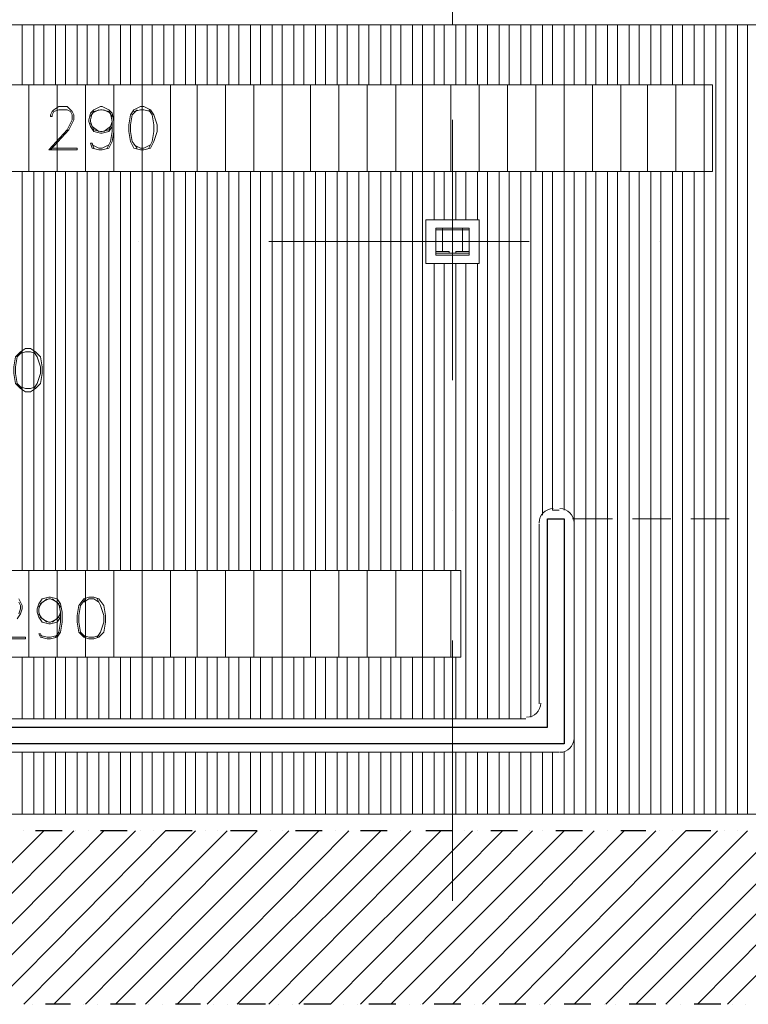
# Model space of a CAD drawing. Header units: metres. Extents: x 5.7 to 89.8, y 4 to 63.5.
# Tile 33 of 45: x 47.1 to 51.3, y 25.3 to 30.9. Entities that reach past the tile are written whole.
import ezdxf

# ---------------------------------------------------------------- set-up
doc = ezdxf.new("R2010")
doc.units = ezdxf.units.M
doc.header["$MEASUREMENT"] = 0
for name, color, linetype in [('PDF10_ax', 7, 'Continuous'), ('PDF10_column', 7, 'Continuous'), ('PDF10_halozen', 7, 'Continuous'), ('PDF10_hatch-plan', 7, 'Continuous'), ('PDF10_khatchin', 7, 'Continuous'), ('PDF10_Layer5', 7, 'Continuous'), ('PDF10_saghf kazeb', 7, 'Continuous'), ('PDF10_textt', 7, 'Continuous'), ('PDF10_wall', 7, 'Continuous')]:
    doc.layers.add(name, color=color, linetype=linetype)

msp = doc.modelspace()

# ---------------------------------------------------------------- linework, layer by layer
at = {"layer": 'PDF10_ax', "lineweight": 9}
for points in [[(49.5846, 30.364), (49.5846, 28.8615)], [(47.774, 29.6609), (47.774, 29.6609)], [(48.5252, 29.6609), (50.0277, 29.6609)], [(50.7789, 29.6609), (50.7789, 29.6609)], [(49.5846, 28.1103), (49.5846, 28.1103)], [(49.5846, 27.359), (49.5846, 25.8566)]]:
    msp.add_lwpolyline(points, dxfattribs=at)
at = {"layer": 'PDF10_column', "lineweight": 18}
for points in [[(49.5846, 31.4138), (49.5846, 30.9129)], [(49.6424, 29.5935), (49.5268, 29.5935), (49.6424, 29.5935)]]:
    msp.add_lwpolyline(points, dxfattribs=at)
for points in [[(49.4883, 29.7379), (49.6809, 29.7379), (49.6809, 29.5838), (49.4883, 29.5838)], [(49.5268, 29.6031), (49.4883, 29.6031), (49.4883, 29.5935), (49.5654, 29.5935), (49.5654, 29.6031), (49.5268, 29.6031), (49.5268, 29.7283), (49.5654, 29.7283), (49.4883, 29.7283), (49.5268, 29.7283)], [(49.6424, 29.7283), (49.5268, 29.7283), (49.5268, 29.7379), (49.6424, 29.7379)], [(49.6424, 29.6031), (49.6039, 29.6031), (49.6039, 29.5935), (49.6809, 29.5935), (49.6809, 29.6031), (49.6424, 29.6031), (49.6424, 29.7283), (49.6809, 29.7283), (49.6039, 29.7283), (49.6424, 29.7283)]]:
    msp.add_lwpolyline(points, close=True, dxfattribs=at)
at = {"layer": 'PDF10_halozen', "lineweight": 25}
for points in [[(47.1094, 26.2611), (47.1094, 26.2611)], [(47.3309, 26.2611), (47.1768, 26.2611)], [(47.408, 26.2611), (47.408, 26.2611)], [(47.485, 26.2611), (47.485, 26.2611)], [(47.7065, 26.2611), (47.5524, 26.2611)], [(47.7836, 26.2611), (47.7836, 26.2611)], [(47.8606, 26.2611), (47.8606, 26.2611)], [(48.0822, 26.2611), (47.9281, 26.2611)], [(48.1592, 26.2611), (48.1592, 26.2611)], [(48.2266, 26.2611), (48.2266, 26.2611)], [(48.4578, 26.2611), (48.3037, 26.2611)], [(48.5348, 26.2611), (48.5348, 26.2611)], [(48.6022, 26.2611), (48.6022, 26.2611)], [(48.8334, 26.2611), (48.6793, 26.2611)], [(48.9104, 26.2611), (48.9104, 26.2611)], [(48.9779, 26.2611), (48.9779, 26.2611)], [(49.209, 26.2611), (49.0549, 26.2611)], [(49.2861, 26.2611), (49.2861, 26.2611)], [(49.3535, 26.2611), (49.3535, 26.2611)], [(49.5846, 26.2611), (49.4305, 26.2611)], [(49.652, 26.2611), (49.652, 26.2611)], [(49.7291, 26.2611), (49.7291, 26.2611)], [(49.9602, 26.2611), (49.8061, 26.2611)], [(50.0277, 26.2611), (50.0277, 26.2611)], [(50.1047, 26.2611), (50.1047, 26.2611)], [(50.3359, 26.2611), (50.1818, 26.2611)], [(50.4033, 26.2611), (50.4033, 26.2611)], [(50.4803, 26.2611), (50.4803, 26.2611)], [(50.7018, 26.2611), (50.5574, 26.2611)], [(50.7789, 26.2611), (50.7789, 26.2611)], [(50.8559, 26.2611), (50.8559, 26.2611)], [(51.0775, 26.2611), (50.933, 26.2611)], [(51.1545, 26.2611), (51.1545, 26.2611)], [(51.2316, 26.2611), (51.2316, 26.2611)], [(47.1576, 25.2594), (47.1576, 25.2594)], [(47.3791, 25.2594), (47.2346, 25.2594)], [(47.4561, 25.2594), (47.4561, 25.2594)], [(47.5332, 25.2594), (47.5332, 25.2594)], [(47.7547, 25.2594), (47.6102, 25.2594)], [(47.8317, 25.2594), (47.8317, 25.2594)], [(47.9088, 25.2594), (47.9088, 25.2594)], [(48.1303, 25.2594), (47.9858, 25.2594)], [(48.2074, 25.2594), (48.2074, 25.2594)], [(48.2844, 25.2594), (48.2844, 25.2594)], [(48.5059, 25.2594), (48.3518, 25.2594)], [(48.583, 25.2594), (48.583, 25.2594)], [(48.66, 25.2594), (48.66, 25.2594)], [(48.8816, 25.2594), (48.7275, 25.2594)], [(48.9586, 25.2594), (48.9586, 25.2594)], [(49.0356, 25.2594), (49.0356, 25.2594)], [(49.2572, 25.2594), (49.1031, 25.2594)], [(49.3342, 25.2594), (49.3342, 25.2594)], [(49.4016, 25.2594), (49.4016, 25.2594)], [(49.6328, 25.2594), (49.4787, 25.2594)], [(49.7098, 25.2594), (49.7098, 25.2594)], [(49.7773, 25.2594), (49.7773, 25.2594)], [(50.0084, 25.2594), (49.8543, 25.2594)], [(50.0855, 25.2594), (50.0855, 25.2594)], [(50.1529, 25.2594), (50.1529, 25.2594)], [(50.384, 25.2594), (50.2299, 25.2594)], [(50.4611, 25.2594), (50.4611, 25.2594)], [(50.5285, 25.2594), (50.5285, 25.2594)], [(50.7596, 25.2594), (50.6055, 25.2594)], [(50.8271, 25.2594), (50.8271, 25.2594)], [(50.9041, 25.2594), (50.9041, 25.2594)], [(51.1353, 25.2594), (50.9812, 25.2594)], [(51.2027, 25.2594), (51.2027, 25.2594)], [(51.2797, 25.2594), (51.2797, 25.2594)]]:
    msp.add_lwpolyline(points, dxfattribs=at)
at = {"layer": 'PDF10_hatch-plan', "lineweight": 18}
for points in [[(47.0998, 30.5662), (47.0998, 30.9129)], [(47.1672, 30.5662), (47.1672, 30.9129)], [(47.225, 30.5662), (47.225, 30.9129)], [(47.2924, 30.5662), (47.2924, 30.9129)], [(47.3502, 30.5662), (47.3502, 30.9129)], [(47.4176, 30.5662), (47.4176, 30.9129)], [(47.4754, 30.5662), (47.4754, 30.9129)], [(47.5428, 30.5662), (47.5428, 30.9129)], [(47.6006, 30.5662), (47.6006, 30.9129)], [(47.668, 30.5662), (47.668, 30.9129)], [(47.7258, 30.5662), (47.7258, 30.9129)], [(47.7932, 26.9064), (47.7932, 27.2627), (47.7932, 27.7635), (47.7932, 29.6609), (47.7932, 30.0654), (47.7932, 30.5662), (47.7932, 30.9129)], [(47.851, 30.5662), (47.851, 30.9129)], [(47.9184, 30.5662), (47.9184, 30.9129)], [(47.9762, 30.5662), (47.9762, 30.9129)], [(48.0436, 30.5662), (48.0436, 30.9129)], [(48.1014, 30.5662), (48.1014, 30.9129)], [(48.1688, 30.5662), (48.1688, 30.9129)], [(48.2266, 30.5662), (48.2266, 30.9129)], [(48.294, 30.5662), (48.294, 30.9129)], [(48.3518, 30.5662), (48.3518, 30.9129)], [(48.4193, 30.5662), (48.4193, 30.9129)], [(48.477, 30.5662), (48.477, 30.9129)], [(48.5445, 30.5662), (48.5445, 30.9129)], [(48.6022, 26.9064), (48.6022, 27.2627), (48.6022, 27.7635), (48.6022, 29.6609), (48.6022, 30.0654), (48.6022, 30.5662), (48.6022, 30.9129)], [(48.6697, 30.5662), (48.6697, 30.9129)], [(48.7275, 30.5662), (48.7275, 30.9129)], [(48.7949, 30.5662), (48.7949, 30.9129)], [(48.8527, 30.5662), (48.8527, 30.9129)], [(48.9201, 30.5662), (48.9201, 30.9129)], [(48.9779, 30.5662), (48.9779, 30.9129)], [(49.0453, 30.5662), (49.0453, 30.9129)], [(49.1031, 30.5662), (49.1031, 30.9129)], [(49.1705, 30.5662), (49.1705, 30.9129)], [(49.2283, 30.5662), (49.2283, 30.9129)], [(49.2861, 30.5662), (49.2861, 30.9129)], [(49.3535, 30.5662), (49.3535, 30.9129)], [(49.4113, 26.9064), (49.4113, 27.2627), (49.4113, 27.7635), (49.4113, 29.6609), (49.4113, 30.0654), (49.4113, 30.5662), (49.4113, 30.9129)], [(49.4787, 30.5662), (49.4787, 30.9129)], [(49.5365, 30.5662), (49.5365, 30.9129)], [(49.6039, 30.5662), (49.6039, 30.9129)], [(49.6617, 30.5662), (49.6617, 30.9129)], [(49.7291, 30.5662), (49.7291, 30.9129)], [(49.7869, 30.5662), (49.7869, 30.9129)], [(49.8543, 30.5662), (49.8543, 30.9129)], [(49.9121, 30.5662), (49.9121, 30.9129)], [(49.9795, 30.5662), (49.9795, 30.9129)], [(50.0373, 30.5662), (50.0373, 30.9129)], [(50.1047, 30.5662), (50.1047, 30.9129)], [(50.1625, 30.5662), (50.1625, 30.9129)], [(50.2299, 28.1103), (50.2299, 29.6609), (50.2299, 30.0654), (50.2299, 30.5662), (50.2299, 30.9129)], [(50.2877, 30.5662), (50.2877, 30.9129)], [(50.3551, 30.5662), (50.3551, 30.9129)], [(50.4129, 30.5662), (50.4129, 30.9129)], [(50.4803, 30.5662), (50.4803, 30.9129)], [(50.5381, 30.5662), (50.5381, 30.9129)], [(50.6055, 30.5662), (50.6055, 30.9129)], [(50.6633, 30.5662), (50.6633, 30.9129)], [(50.7307, 30.5662), (50.7307, 30.9129)], [(50.7885, 30.5662), (50.7885, 30.9129)], [(50.8559, 30.5662), (50.8559, 30.9129)], [(50.9137, 30.5662), (50.9137, 30.9129)], [(50.9812, 30.5662), (50.9812, 30.9129)], [(51.0389, 26.3574), (51.0389, 28.0621), (51.0389, 29.6609), (51.0389, 30.0654), (51.0389, 30.5662), (51.0389, 30.9129)], [(51.1064, 26.3574), (51.1064, 28.0621), (51.1064, 29.6609), (51.1064, 30.9129)], [(51.1641, 26.3574), (51.1641, 28.0621), (51.1641, 29.6609), (51.1641, 30.9129)], [(51.2316, 26.3574), (51.2316, 28.0621), (51.2316, 29.6609), (51.2316, 30.9129)], [(51.2894, 26.3574), (51.2894, 28.0621), (51.2894, 29.6609), (51.2894, 30.9129)], [(47.1383, 30.0654), (47.1383, 30.5662)], [(47.302, 30.0654), (47.302, 30.5662)], [(47.4658, 30.0654), (47.4658, 30.5662)], [(47.6295, 30.0654), (47.6295, 30.5662)], [(47.957, 30.0654), (47.957, 30.5662)], [(48.1111, 30.0654), (48.1111, 30.5662)], [(48.2748, 30.0654), (48.2748, 30.5662)], [(48.4385, 30.0654), (48.4385, 30.5662)], [(48.766, 30.0654), (48.766, 30.5662)], [(48.9297, 30.0654), (48.9297, 30.5662)], [(49.0934, 30.0654), (49.0934, 30.5662)], [(49.2572, 30.0654), (49.2572, 30.5662)], [(49.575, 30.0654), (49.575, 30.5662)], [(49.7387, 30.0654), (49.7387, 30.5662)], [(49.9025, 30.0654), (49.9025, 30.5662)], [(50.0662, 30.0654), (50.0662, 30.5662)], [(50.3936, 30.0654), (50.3936, 30.5662)], [(50.5574, 30.0654), (50.5574, 30.5662)], [(50.7115, 30.0654), (50.7115, 30.5662)], [(50.8752, 30.0654), (50.8752, 30.5662)], [(47.0998, 27.7635), (47.0998, 29.6609), (47.0998, 30.0654)], [(47.1672, 27.7635), (47.1672, 29.6609), (47.1672, 30.0654)], [(47.225, 27.7635), (47.225, 29.6609), (47.225, 30.0654)], [(47.2924, 27.7635), (47.2924, 29.6609), (47.2924, 30.0654)], [(47.3502, 27.7635), (47.3502, 29.6609), (47.3502, 30.0654)], [(47.4176, 27.7635), (47.4176, 29.6609), (47.4176, 30.0654)], [(47.4754, 27.7635), (47.4754, 29.6609), (47.4754, 30.0654)], [(47.5428, 27.7635), (47.5428, 29.6609), (47.5428, 30.0654)], [(47.6006, 27.7635), (47.6006, 29.6609), (47.6006, 30.0654)], [(47.668, 27.7635), (47.668, 29.6609), (47.668, 30.0654)], [(47.7258, 27.7635), (47.7258, 29.6609), (47.7258, 30.0654)], [(47.851, 27.7635), (47.851, 29.6609), (47.851, 30.0654)], [(47.9184, 27.7635), (47.9184, 29.6609), (47.9184, 30.0654)], [(47.9762, 27.7635), (47.9762, 29.6609), (47.9762, 30.0654)], [(48.0436, 27.7635), (48.0436, 29.6609), (48.0436, 30.0654)], [(48.1014, 27.7635), (48.1014, 29.6609), (48.1014, 30.0654)], [(48.1688, 27.7635), (48.1688, 29.6609), (48.1688, 30.0654)], [(48.2266, 27.7635), (48.2266, 29.6609), (48.2266, 30.0654)], [(48.294, 27.7635), (48.294, 29.6609), (48.294, 30.0654)], [(48.3518, 27.7635), (48.3518, 29.6609), (48.3518, 30.0654)], [(48.4193, 27.7635), (48.4193, 29.6609), (48.4193, 30.0654)], [(48.477, 27.7635), (48.477, 29.6609), (48.477, 30.0654)], [(48.5445, 27.7635), (48.5445, 29.6609), (48.5445, 30.0654)], [(48.6697, 27.7635), (48.6697, 29.6609), (48.6697, 30.0654)], [(48.7275, 27.7635), (48.7275, 29.6609), (48.7275, 30.0654)], [(48.7949, 27.7635), (48.7949, 29.6609), (48.7949, 30.0654)], [(48.8527, 27.7635), (48.8527, 29.6609), (48.8527, 30.0654)], [(48.9201, 27.7635), (48.9201, 29.6609), (48.9201, 30.0654)], [(48.9779, 27.7635), (48.9779, 29.6609), (48.9779, 30.0654)], [(49.0453, 27.7635), (49.0453, 29.6609), (49.0453, 30.0654)], [(49.1031, 27.7635), (49.1031, 29.6609), (49.1031, 30.0654)], [(49.1705, 27.7635), (49.1705, 29.6609), (49.1705, 30.0654)], [(49.2283, 27.7635), (49.2283, 29.6609), (49.2283, 30.0654)], [(49.2861, 27.7635), (49.2861, 29.6609), (49.2861, 30.0654)], [(49.3535, 27.7635), (49.3535, 29.6609), (49.3535, 30.0654)], [(49.4787, 29.7861), (49.4787, 30.0654)], [(49.5365, 29.7861), (49.5365, 30.0654)], [(49.6039, 29.7861), (49.6039, 30.0654)], [(49.6617, 29.7861), (49.6617, 30.0654)], [(49.7291, 29.7861), (49.7291, 30.0654)], [(49.7869, 26.9064), (49.7869, 29.6609), (49.7869, 30.0654)], [(49.8543, 26.9064), (49.8543, 29.6609), (49.8543, 30.0654)], [(49.9121, 26.9064), (49.9121, 29.6609), (49.9121, 30.0654)], [(49.9795, 26.9064), (49.9795, 29.6609), (49.9795, 30.0654)], [(50.0373, 26.916), (50.0373, 29.6609), (50.0373, 30.0654)], [(50.1047, 28.0814), (50.1047, 29.6609), (50.1047, 30.0654)], [(50.1625, 28.1103), (50.1625, 29.6609), (50.1625, 30.0654)], [(50.2877, 26.3574), (50.2877, 28.0621), (50.2877, 29.6609), (50.2877, 30.0654)], [(50.3551, 26.3574), (50.3551, 28.0621), (50.3551, 29.6609), (50.3551, 30.0654)], [(50.4129, 26.3574), (50.4129, 28.0621), (50.4129, 29.6609), (50.4129, 30.0654)], [(50.4803, 26.3574), (50.4803, 28.0621), (50.4803, 29.6609), (50.4803, 30.0654)], [(50.5381, 26.3574), (50.5381, 28.0621), (50.5381, 29.6609), (50.5381, 30.0654)], [(50.6055, 26.3574), (50.6055, 28.0621), (50.6055, 29.6609), (50.6055, 30.0654)], [(50.6633, 26.3574), (50.6633, 28.0621), (50.6633, 29.6609), (50.6633, 30.0654)], [(50.7307, 26.3574), (50.7307, 28.0621), (50.7307, 29.6609), (50.7307, 30.0654)], [(50.7885, 26.3574), (50.7885, 28.0621), (50.7885, 29.6609), (50.7885, 30.0654)], [(50.8559, 26.3574), (50.8559, 28.0621), (50.8559, 29.6609), (50.8559, 30.0654)], [(50.9137, 26.3574), (50.9137, 28.0621), (50.9137, 29.6609), (50.9137, 30.0654)], [(50.9812, 26.3574), (50.9812, 28.0621), (50.9812, 29.6609), (50.9812, 30.0654)], [(49.4787, 27.7635), (49.4787, 29.5357)], [(49.5365, 27.7635), (49.5365, 29.5357)], [(49.6039, 27.7635), (49.6039, 29.5357)], [(49.6617, 26.9064), (49.6617, 29.5357)], [(49.7291, 26.9064), (49.7291, 29.5357)], [(47.1383, 27.2627), (47.1383, 27.7635)], [(47.302, 27.2627), (47.302, 27.7635)], [(47.4658, 27.2627), (47.4658, 27.7635)], [(47.6295, 27.2627), (47.6295, 27.7635)], [(47.957, 27.2627), (47.957, 27.7635)], [(48.1111, 27.2627), (48.1111, 27.7635)], [(48.2748, 27.2627), (48.2748, 27.7635)], [(48.4385, 27.2627), (48.4385, 27.7635)], [(48.766, 27.2627), (48.766, 27.7635)], [(48.9297, 27.2627), (48.9297, 27.7635)], [(49.0934, 27.2627), (49.0934, 27.7635)], [(49.2572, 27.2627), (49.2572, 27.7635)], [(49.575, 27.2627), (49.575, 27.7635)], [(51.1738, 25.2594), (53.389, 27.4746)], [(47.0998, 26.9064), (47.0998, 27.2627)], [(47.1672, 26.9064), (47.1672, 27.2627)], [(47.225, 26.9064), (47.225, 27.2627)], [(47.2924, 26.9064), (47.2924, 27.2627)], [(47.3502, 26.9064), (47.3502, 27.2627)], [(47.4176, 26.9064), (47.4176, 27.2627)], [(47.4754, 26.9064), (47.4754, 27.2627)], [(47.5428, 26.9064), (47.5428, 27.2627)], [(47.6006, 26.9064), (47.6006, 27.2627)], [(47.668, 26.9064), (47.668, 27.2627)], [(47.7258, 26.9064), (47.7258, 27.2627)], [(47.851, 26.9064), (47.851, 27.2627)], [(47.9184, 26.9064), (47.9184, 27.2627)], [(47.9762, 26.9064), (47.9762, 27.2627)], [(48.0436, 26.9064), (48.0436, 27.2627)], [(48.1014, 26.9064), (48.1014, 27.2627)], [(48.1688, 26.9064), (48.1688, 27.2627)], [(48.2266, 26.9064), (48.2266, 27.2627)], [(48.294, 26.9064), (48.294, 27.2627)], [(48.3518, 26.9064), (48.3518, 27.2627)], [(48.4193, 26.9064), (48.4193, 27.2627)], [(48.477, 26.9064), (48.477, 27.2627)], [(48.5445, 26.9064), (48.5445, 27.2627)], [(48.6697, 26.9064), (48.6697, 27.2627)], [(48.7275, 26.9064), (48.7275, 27.2627)], [(48.7949, 26.9064), (48.7949, 27.2627)], [(48.8527, 26.9064), (48.8527, 27.2627)], [(48.9201, 26.9064), (48.9201, 27.2627)], [(48.9779, 26.9064), (48.9779, 27.2627)], [(49.0453, 26.9064), (49.0453, 27.2627)], [(49.1031, 26.9064), (49.1031, 27.2627)], [(49.1705, 26.9064), (49.1705, 27.2627)], [(49.2283, 26.9064), (49.2283, 27.2627)], [(49.2861, 26.9064), (49.2861, 27.2627)], [(49.3535, 26.9064), (49.3535, 27.2627)], [(49.4787, 26.9064), (49.4787, 27.2627)], [(49.5365, 26.9064), (49.5365, 27.2627)], [(49.6039, 26.9064), (49.6039, 27.2627)], [(47.0998, 26.3574), (47.0998, 26.7137)], [(47.1672, 26.3574), (47.1672, 26.7137)], [(47.225, 26.3574), (47.225, 26.7137)], [(47.2924, 26.3574), (47.2924, 26.7137)], [(47.3502, 26.3574), (47.3502, 26.7137)], [(47.4176, 26.3574), (47.4176, 26.7137)], [(47.4754, 26.3574), (47.4754, 26.7137)], [(47.5428, 26.3574), (47.5428, 26.7137)], [(47.6006, 26.3574), (47.6006, 26.7137)], [(47.668, 26.3574), (47.668, 26.7137)], [(47.7258, 26.3574), (47.7258, 26.7137)], [(47.7932, 26.3574), (47.7932, 26.7137)], [(47.851, 26.3574), (47.851, 26.7137)], [(47.9184, 26.3574), (47.9184, 26.7137)], [(47.9762, 26.3574), (47.9762, 26.7137)], [(48.0436, 26.3574), (48.0436, 26.7137)], [(48.1014, 26.3574), (48.1014, 26.7137)], [(48.1688, 26.3574), (48.1688, 26.7137)], [(48.2266, 26.3574), (48.2266, 26.7137)], [(48.294, 26.3574), (48.294, 26.7137)], [(48.3518, 26.3574), (48.3518, 26.7137)], [(48.4193, 26.3574), (48.4193, 26.7137)], [(48.477, 26.3574), (48.477, 26.7137)], [(48.5445, 26.3574), (48.5445, 26.7137)], [(48.6022, 26.3574), (48.6022, 26.7137)], [(48.6697, 26.3574), (48.6697, 26.7137)], [(48.7275, 26.3574), (48.7275, 26.7137)], [(48.7949, 26.3574), (48.7949, 26.7137)], [(48.8527, 26.3574), (48.8527, 26.7137)], [(48.9201, 26.3574), (48.9201, 26.7137)], [(48.9779, 26.3574), (48.9779, 26.7137)], [(49.0453, 26.3574), (49.0453, 26.7137)], [(49.1031, 26.3574), (49.1031, 26.7137)], [(49.1705, 26.3574), (49.1705, 26.7137)], [(49.2283, 26.3574), (49.2283, 26.7137)], [(49.2861, 26.3574), (49.2861, 26.7137)], [(49.3535, 26.3574), (49.3535, 26.7137)], [(49.4113, 26.3574), (49.4113, 26.7137)], [(49.4787, 26.3574), (49.4787, 26.7137)], [(49.5365, 26.3574), (49.5365, 26.7137)], [(49.6039, 26.3574), (49.6039, 26.7137)], [(49.6617, 26.3574), (49.6617, 26.7137)], [(49.7291, 26.3574), (49.7291, 26.7137)], [(49.7869, 26.3574), (49.7869, 26.7137)], [(49.8543, 26.3574), (49.8543, 26.7137)], [(49.9121, 26.3574), (49.9121, 26.7137)], [(49.9795, 26.3574), (49.9795, 26.7137)], [(50.0373, 26.3574), (50.0373, 26.7137)], [(50.1047, 26.3574), (50.1047, 26.7137)], [(50.1625, 26.3574), (50.1625, 26.7137)], [(50.2299, 26.3574), (50.2299, 26.7137)], [(46.2233, 25.2594), (47.225, 26.2611)], [(46.4063, 25.2594), (47.3983, 26.2611)], [(46.5797, 25.2594), (47.5717, 26.2611)], [(46.7531, 25.2594), (47.7547, 26.2611)], [(46.936, 25.2594), (47.9281, 26.2611)], [(47.1094, 25.2594), (48.1014, 26.2611)], [(47.2828, 25.2594), (48.2844, 26.2611)], [(47.4658, 25.2594), (48.4578, 26.2611)], [(47.6391, 25.2594), (48.6408, 26.2611)], [(47.8125, 25.2594), (48.8141, 26.2611)], [(47.9955, 25.2594), (48.9875, 26.2611)], [(48.1688, 25.2594), (49.1705, 26.2611)], [(48.3422, 25.2594), (49.3438, 26.2611)], [(48.5252, 25.2594), (49.5172, 26.2611)], [(48.6986, 25.2594), (49.7002, 26.2611)], [(48.8816, 25.2594), (49.8736, 26.2611)], [(49.0549, 25.2594), (50.0469, 26.2611)], [(49.2283, 25.2594), (50.2299, 26.2611)], [(49.4113, 25.2594), (50.4033, 26.2611)], [(49.5846, 25.2594), (50.5766, 26.2611)], [(49.758, 25.2594), (50.7596, 26.2611)], [(49.941, 25.2594), (50.933, 26.2611)], [(50.1143, 25.2594), (51.116, 26.2611)], [(50.2877, 25.2594), (51.2894, 26.2611)], [(50.4707, 25.2594), (51.4627, 26.2611)], [(50.6441, 25.2594), (51.6457, 26.2611)], [(50.8174, 25.2594), (51.8191, 26.2611)], [(51.0004, 25.2594), (51.9924, 26.2611)]]:
    msp.add_lwpolyline(points, dxfattribs=at)
at = {"layer": 'PDF10_khatchin', "lineweight": 18}
for points in [[(50.5092, 28.0621), (50.2781, 28.0621)], [(50.8463, 28.0621), (50.6248, 28.0621)], [(51.1834, 28.0621), (50.9619, 28.0621)]]:
    msp.add_lwpolyline(points, dxfattribs=at)
at = {"layer": 'PDF10_Layer5', "lineweight": 13}
for points in [[(43.7192, 30.9129), (51.4531, 30.9129)], [(50.201, 28.1103), (50.1625, 28.1103)], [(50.0855, 28.0332), (50.0855, 26.993)], [(50.2877, 28.0332), (50.2877, 26.7908)], [(50.0084, 26.9064), (44.4608, 26.9064)], [(50.201, 26.7137), (44.2682, 26.7137)]]:
    msp.add_lwpolyline(points, dxfattribs=at)
msp.add_lwpolyline([(49.7387, 29.7861), (49.4305, 29.7861), (49.4305, 29.5357), (49.7387, 29.5357)], close=True, dxfattribs=at)
msp.add_lwpolyline([(49.7387, 29.7861), (49.4305, 29.7861), (49.4305, 29.5357), (49.7387, 29.5357)], close=True, dxfattribs=at)
for centre, start, end in [((50.1673, 28.038), 90, 180), ((50.2058, 28.038), 0.0055, 90), ((50.0132, 26.9979), 270, 360), ((50.2058, 26.7956), 270, 360)]:
    msp.add_arc(centre, 0.0819, start, end, dxfattribs=at)
at = {"layer": 'PDF10_saghf kazeb', "lineweight": 18}
msp.add_lwpolyline([(51.6842, 30.7588), (52.0598, 30.7588), (52.0598, 26.3574), (36.4573, 26.3574), (36.4573, 26.7619)], dxfattribs=at)
for points in [[(44.0852, 30.0654), (44.0852, 30.5662), (51.0871, 30.5662), (51.0871, 30.0654)], [(49.6328, 27.7635), (49.6328, 27.2627), (44.8364, 27.2627), (44.8364, 27.7635)]]:
    msp.add_lwpolyline(points, close=True, dxfattribs=at)
at = {"layer": 'PDF10_textt', "lineweight": 20}
for points in [[(47.2635, 30.2002), (47.4176, 30.2002), (47.4176, 30.1906), (47.2539, 30.1906), (47.3598, 30.3062), (47.3791, 30.3447), (47.3887, 30.364), (47.3887, 30.3929), (47.3791, 30.4121), (47.3598, 30.4218), (47.3117, 30.4218), (47.2828, 30.4121), (47.2731, 30.3929), (47.2731, 30.3832), (47.2635, 30.3832), (47.2635, 30.3929), (47.2731, 30.4121), (47.2828, 30.4218), (47.3117, 30.441), (47.3598, 30.441), (47.3791, 30.4218), (47.3887, 30.4121), (47.3983, 30.3929), (47.3983, 30.364), (47.3887, 30.3447), (47.3695, 30.3062), (47.2635, 30.1906)], [(47.6199, 30.3254), (47.6006, 30.2965), (47.5621, 30.2869), (47.5524, 30.2869), (47.5139, 30.2965), (47.4947, 30.3254), (47.485, 30.3543), (47.485, 30.364), (47.4947, 30.4025), (47.5139, 30.4218), (47.5524, 30.441), (47.5621, 30.441), (47.6006, 30.4218), (47.6199, 30.4025), (47.6295, 30.3543), (47.6295, 30.2965), (47.6199, 30.2388), (47.6006, 30.2002), (47.5621, 30.1906), (47.5428, 30.1906), (47.5043, 30.2002), (47.4947, 30.2291), (47.5043, 30.2291), (47.5139, 30.2002)], [(47.5428, 30.2965), (47.5043, 30.3254), (47.4947, 30.3543), (47.4947, 30.364), (47.5043, 30.4025), (47.5428, 30.4218)], [(47.4947, 30.3832), (47.5139, 30.4121), (47.5524, 30.4218), (47.5621, 30.4218), (47.6006, 30.4121), (47.6199, 30.3832)], [(47.5717, 30.4218), (47.6102, 30.4025), (47.6199, 30.3543), (47.6199, 30.2965), (47.6102, 30.2388), (47.591, 30.2002)], [(47.7643, 30.4218), (47.7354, 30.3929), (47.7258, 30.3351), (47.7258, 30.2965), (47.7354, 30.2388), (47.7643, 30.2002)], [(47.8414, 30.4121), (47.8029, 30.4218), (47.7836, 30.4218), (47.7451, 30.4121)], [(47.8317, 30.2002), (47.851, 30.2388), (47.8606, 30.2965), (47.8606, 30.3351), (47.851, 30.3929), (47.8317, 30.4218)], [(47.6199, 30.3447), (47.6006, 30.3062), (47.5621, 30.2965), (47.5524, 30.2965), (47.5139, 30.3062), (47.4947, 30.3447)], [(47.6199, 30.3543), (47.6102, 30.3254), (47.5717, 30.2965)], [(47.6006, 30.2195), (47.5621, 30.2002), (47.5428, 30.2002), (47.5043, 30.2195)], [(47.7451, 30.2195), (47.7836, 30.2002), (47.8029, 30.2002), (47.8414, 30.2195)], [(47.0998, 29.0252), (47.0709, 28.9963), (47.0613, 28.9385), (47.0613, 28.9), (47.0709, 28.8422), (47.0998, 28.8133)], [(47.1768, 29.0156), (47.1479, 29.0252), (47.119, 29.0252), (47.0901, 29.0156)], [(47.1672, 28.8133), (47.1865, 28.8422), (47.2057, 28.9), (47.2057, 28.9385), (47.1865, 28.9963), (47.1672, 29.0252)], [(47.0901, 28.823), (47.119, 28.8133), (47.1479, 28.8133), (47.1768, 28.823)], [(47.0805, 27.5998), (47.0901, 27.5805), (47.0998, 27.5613), (47.0998, 27.542), (47.0901, 27.5131), (47.0709, 27.4842)], [(47.0805, 27.5131), (47.0901, 27.542), (47.0901, 27.5613), (47.0805, 27.5805)], [(47.3213, 27.4939), (47.302, 27.465), (47.2635, 27.4553), (47.2539, 27.4553), (47.2154, 27.465), (47.1961, 27.4939), (47.1865, 27.5228), (47.1865, 27.542), (47.1961, 27.5709), (47.2154, 27.5998), (47.2539, 27.6094), (47.2635, 27.6094), (47.302, 27.5998), (47.3213, 27.5709), (47.3309, 27.5228), (47.3309, 27.465), (47.3213, 27.4072), (47.302, 27.3783), (47.2635, 27.3687), (47.2442, 27.3687), (47.2057, 27.3783), (47.1961, 27.3976), (47.2057, 27.3976), (47.2154, 27.3783)], [(47.2442, 27.465), (47.2057, 27.4939), (47.1961, 27.5228), (47.1961, 27.542), (47.2057, 27.5709), (47.2442, 27.5998)], [(47.1961, 27.5517), (47.2154, 27.5805), (47.2539, 27.5998), (47.2635, 27.5998), (47.302, 27.5805), (47.3213, 27.5517)], [(47.2731, 27.5998), (47.3117, 27.5709), (47.3213, 27.5228), (47.3213, 27.465), (47.3117, 27.4072), (47.2924, 27.3783)], [(47.4658, 27.5998), (47.4369, 27.5613), (47.4272, 27.5035), (47.4272, 27.465), (47.4369, 27.4072), (47.4658, 27.3783)], [(47.5428, 27.5805), (47.5139, 27.5998), (47.485, 27.5998), (47.4561, 27.5805)], [(47.5332, 27.3783), (47.5524, 27.4072), (47.5717, 27.465), (47.5717, 27.5035), (47.5524, 27.5613), (47.5332, 27.5998)], [(47.3213, 27.5131), (47.302, 27.4842), (47.2635, 27.465), (47.2539, 27.465), (47.2154, 27.4842), (47.1961, 27.5131)], [(47.3213, 27.5228), (47.3117, 27.4939), (47.2731, 27.465)], [(46.9649, 27.3783), (47.119, 27.3783), (47.119, 27.3687), (46.9553, 27.3687)], [(47.302, 27.3879), (47.2635, 27.3783), (47.2442, 27.3783), (47.2057, 27.3879)], [(47.4561, 27.3879), (47.485, 27.3783), (47.5139, 27.3783), (47.5428, 27.3879)]]:
    msp.add_lwpolyline(points, dxfattribs=at)
for points in [[(47.7836, 30.441), (47.7451, 30.4218), (47.7258, 30.3929), (47.7162, 30.3351), (47.7162, 30.2965), (47.7258, 30.2388), (47.7451, 30.2002), (47.7836, 30.1906), (47.8029, 30.1906), (47.8414, 30.2002), (47.8606, 30.2388), (47.8799, 30.2965), (47.8799, 30.3351), (47.8606, 30.3929), (47.8414, 30.4218), (47.8029, 30.441)], [(47.119, 29.0445), (47.0901, 29.0252), (47.0613, 28.9963), (47.0516, 28.9385), (47.0516, 28.9), (47.0613, 28.8422), (47.0901, 28.8133), (47.119, 28.7941), (47.1479, 28.7941), (47.1768, 28.8133), (47.2057, 28.8422), (47.2154, 28.9), (47.2154, 28.9385), (47.2057, 28.9963), (47.1768, 29.0252), (47.1479, 29.0445)], [(47.485, 27.6094), (47.4561, 27.5998), (47.4272, 27.5613), (47.4176, 27.5035), (47.4176, 27.465), (47.4272, 27.4072), (47.4561, 27.3783), (47.485, 27.3687), (47.5139, 27.3687), (47.5428, 27.3783), (47.5717, 27.4072), (47.5813, 27.465), (47.5813, 27.5035), (47.5717, 27.5613), (47.5428, 27.5998), (47.5139, 27.6094)]]:
    msp.add_lwpolyline(points, close=True, dxfattribs=at)
at = {"layer": 'PDF10_wall', "lineweight": 30}
msp.add_lwpolyline([(44.3356, 26.8582), (50.1336, 26.8582), (50.1336, 28.0621), (50.2299, 28.0621), (50.2299, 26.7619), (44.2393, 26.7619), (44.2393, 28.0621), (44.3356, 28.0621)], close=True, dxfattribs=at)

doc.saveas('drawing.dxf')
